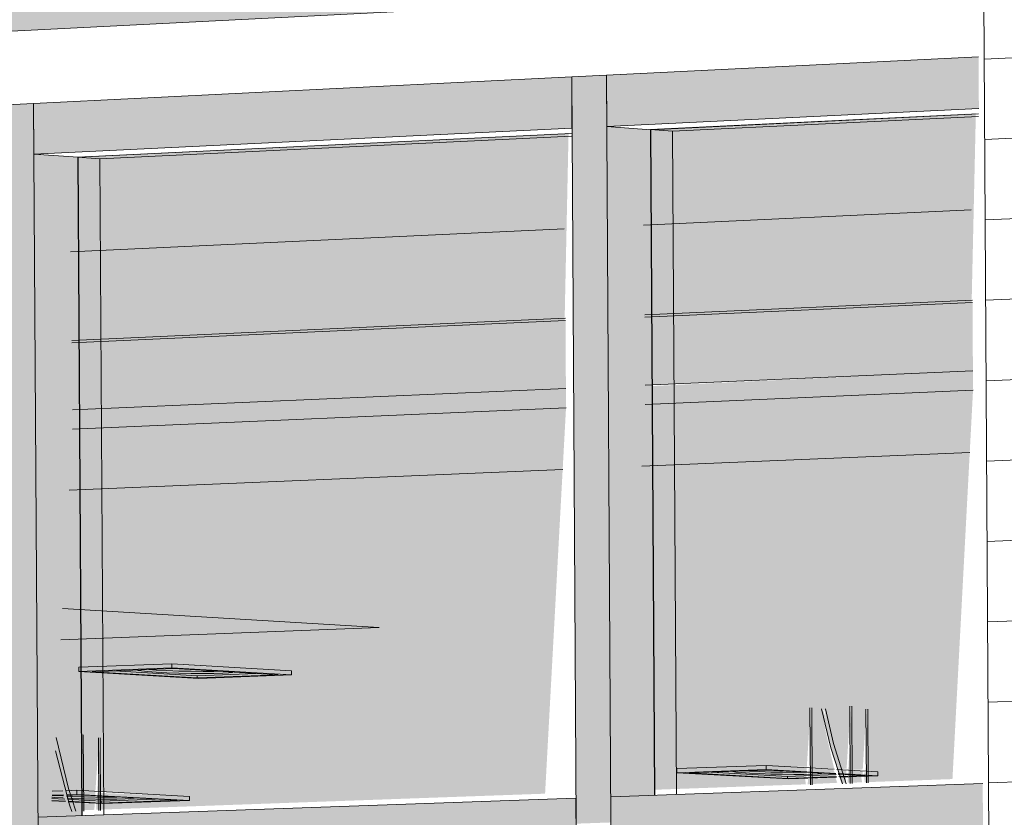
# Model space of a CAD drawing. Header units: metres. Extents: x -29 to 486, y -1 to 6.
# Tile 53 of 165: x 169.384194 to 169.385046, y 0.705158 to 0.705848. Entities that reach past the tile are written whole.
import ezdxf

# ---------------------------------------------------------------- set-up
doc = ezdxf.new("R2010")
doc.units = ezdxf.units.M
for name, color, linetype, lineweight in [('A-CLNG', 13, 'Continuous', 18), ('A-FLOR', 192, 'Continuous', 18), ('A-GENM', 13, 'Continuous', 18), ('A-GLAZ-CURT', 52, 'Continuous', 18), ('A-GLAZ-CWMG', 51, 'Continuous', 18), ('A-WALL', 113, 'Continuous', 18), ('A-WALL-PATT', 111, 'Continuous', 35), ('E-LITE-EQPM', 33, 'Continuous', 9)]:
    doc.layers.add(name, color=color, linetype=linetype, lineweight=lineweight)

# ---------------------------------------------------------------- blocks, each defined once
blk = doc.blocks.new('FP_34-Vista 3D 4')
at = {"layer": 'A-WALL-PATT', "lineweight": 9}
for p, q in [((12.52019579, 0.70581406), (12.52029158, 0.70581878)), ((12.52019618, 0.70574442), (12.52029197, 0.705749)), ((12.52019658, 0.70567479), (12.52029237, 0.70567923)), ((12.52019698, 0.70560517), (12.52029276, 0.70560946)), ((12.52019737, 0.70553555), (12.52029316, 0.70553969)), ((12.52019777, 0.70546593), (12.52029355, 0.70546993)), ((12.52019817, 0.70539631), (12.52029394, 0.70540017)), ((12.52019856, 0.7053267), (12.52029434, 0.70533041)), ((12.52019896, 0.7052571), (12.52029473, 0.70526066)), ((12.52019935, 0.7051875), (12.52029513, 0.70519092))]:
    blk.add_line(p, q, dxfattribs=at)

msp = doc.modelspace()

# ---------------------------------------------------------------- hatches: boundary and pattern name
at = {"layer": 'A-FLOR'}
h = msp.add_hatch(color=256, dxfattribs=at)
h.paths.add_polyline_path([(169.38245184, 0.70575024), (169.38502691, 0.70588094), (169.38502613, 0.7060187), (169.38245096, 0.70588029), (169.38245099, 0.70587573)], flags=0)
h.paths.add_polyline_path([(169.38586938, 0.7059237), (169.38919692, 0.7060926), (169.38919633, 0.70624284), (169.38586863, 0.70606399), (169.3858692, 0.70595747)], flags=0)
h.paths.add_polyline_path([(169.39014809, 0.70614088), (169.39419656, 0.70634637), (169.39419625, 0.70651158), (169.39014754, 0.70629397), (169.39014787, 0.70620188)], flags=0)
h.paths.add_polyline_path([(169.3952852, 0.70640163), (169.40006441, 0.70664421), (169.40006451, 0.70682698), (169.39528496, 0.70657009), (169.39528511, 0.70646616)], flags=0)
at = {"layer": 'A-GENM', "transparency": 33554484}
h = msp.add_hatch(color=256, dxfattribs=at)
h.paths.add_polyline_path([(169.3828378, 0.70550596), (169.38321026, 0.70552262), (169.38321024, 0.70552453), (169.38283779, 0.70550785)], flags=0)
h.paths.add_polyline_path([(169.38327762, 0.70552564), (169.3836849, 0.70554386), (169.38368489, 0.70554579), (169.38327761, 0.70552755)], flags=0)
h.paths.add_polyline_path([(169.38375269, 0.7055469), (169.38416984, 0.70556556), (169.38416982, 0.70556751), (169.38375267, 0.70554883)], flags=0)
h.paths.add_polyline_path([(169.38423804, 0.70556861), (169.38466539, 0.70558774), (169.38466538, 0.70558971), (169.38423803, 0.70557057)], flags=0)
h.paths.add_polyline_path([(169.38473403, 0.70559081), (169.38501783, 0.70560351), (169.38501782, 0.70560549), (169.38473401, 0.70559278)], flags=0)
h.paths.add_polyline_path([(169.38674382, 0.70568074), (169.38688695, 0.70568715), (169.38688585, 0.70568916), (169.3867449, 0.70568285)], flags=0)
h.paths.add_polyline_path([(169.3869574, 0.7056903), (169.3874442, 0.70571208), (169.38744314, 0.70571413), (169.38695739, 0.70569237)], flags=0)
h.paths.add_polyline_path([(169.38751509, 0.70571525), (169.38801456, 0.7057376), (169.38801353, 0.70573967), (169.38751508, 0.70571735)], flags=0)
h.paths.add_polyline_path([(169.38808588, 0.70574079), (169.38859848, 0.70576417), (169.3885975, 0.70576583), (169.38808587, 0.70574291)], flags=0)
h.paths.add_polyline_path([(169.38867024, 0.70576694), (169.38919004, 0.7057902), (169.38919003, 0.70579237), (169.38867023, 0.70576797)], flags=0)
h.paths.add_polyline_path([(169.39067502, 0.70585665), (169.39122962, 0.70588147), (169.39122885, 0.70588369), (169.39067501, 0.70585888)], flags=0)
h.paths.add_polyline_path([(169.39130322, 0.70588476), (169.39189307, 0.70591116), (169.39189237, 0.70591341), (169.39130321, 0.70588702)], flags=0)
h.paths.add_polyline_path([(169.39196711, 0.70591447), (169.39257358, 0.70594161), (169.39257293, 0.70594389), (169.3919671, 0.70591676)], flags=0)
h.paths.add_polyline_path([(169.39264804, 0.70594494), (169.3932718, 0.70597285), (169.39327122, 0.70597517), (169.39264804, 0.70594726)], flags=0)
h.paths.add_polyline_path([(169.39334669, 0.7059762), (169.39398844, 0.70600492), (169.39398793, 0.70600727), (169.39334669, 0.70597855)], flags=0)
h.paths.add_polyline_path([(169.39406376, 0.70600829), (169.39419297, 0.70601407), (169.39419297, 0.70601645), (169.39406376, 0.70601067)], flags=0)
h.paths.add_polyline_path([(169.39599365, 0.70609465), (169.39643721, 0.70611449), (169.39643696, 0.70611696), (169.39599451, 0.70609715)], flags=0)
h.paths.add_polyline_path([(169.39651388, 0.70611793), (169.3972404, 0.70615043), (169.39724023, 0.70615294), (169.39651388, 0.70612041)], flags=0)
h.paths.add_polyline_path([(169.39731747, 0.70615388), (169.39806634, 0.70618739), (169.39806627, 0.70618994), (169.39731747, 0.7061564)], flags=0)
h.paths.add_polyline_path([(169.39814382, 0.70619086), (169.39891602, 0.70622541), (169.39891597, 0.706228), (169.39814382, 0.70619341)], flags=0)
h.paths.add_polyline_path([(169.39899389, 0.7062289), (169.39979048, 0.70626454), (169.39979021, 0.70626716), (169.39899389, 0.70623149)], flags=0)
h.paths.add_polyline_path([(169.39986872, 0.70626805), (169.40006561, 0.70627686), (169.40006562, 0.70627949), (169.39986872, 0.70627067)], flags=0)
at = {"layer": 'A-GLAZ-CURT', "lineweight": 9, "transparency": 33554471}
h = msp.add_hatch(color=256, dxfattribs=at)
h.paths.add_polyline_path([(169.38473508, 0.70553185), (169.38501887, 0.70554418), (169.38501853, 0.70560338), (169.38473474, 0.70559068), (169.38473499, 0.70554775)], flags=0)
h.paths.add_polyline_path([(169.38473401, 0.70559278), (169.38501782, 0.70560549), (169.38502141, 0.70576709), (169.38473766, 0.70575338), (169.38473356, 0.70567023)], flags=0)
h = msp.add_hatch(color=256, dxfattribs=at)
h.paths.add_polyline_path([(169.38423912, 0.70551029), (169.38466645, 0.70552886), (169.38466611, 0.70558761), (169.38423877, 0.70556849), (169.38423904, 0.70552431)], flags=0)
h.paths.add_polyline_path([(169.38423803, 0.70557057), (169.38466538, 0.70558971), (169.38466875, 0.70575006), (169.38424177, 0.70572943), (169.38423777, 0.70561419)], flags=0)
for points in [[(169.38474307, 0.70517663), (169.38474343, 0.70517665), (169.38474008, 0.70575293), (169.38473982, 0.70575293), (169.384741, 0.70552913), (169.38474307, 0.7051834)], [(169.38424731, 0.70515894), (169.38424768, 0.70515895), (169.38424424, 0.70572899), (169.38424398, 0.70572899), (169.3842451, 0.70552324), (169.38424731, 0.70517226)], [(169.38473518, 0.70551503), (169.38501897, 0.70552726), (169.38501887, 0.70554418), (169.38473509, 0.70553066), (169.38473516, 0.70551731)], [(169.38423922, 0.70549366), (169.38466655, 0.70551208), (169.38466645, 0.70552886), (169.38423912, 0.70551029), (169.38423921, 0.70549534)], [(169.38490538, 0.7051865), (169.38490825, 0.70518771), (169.38490121, 0.7052087), (169.38489333, 0.70523766), (169.38488896, 0.7052514), (169.38488821, 0.70525031), (169.38489693, 0.70521551), (169.38490524, 0.70518686)], [(169.38423895, 0.70516265), (169.38424087, 0.70516374), (169.38423699, 0.70517669), (169.38422911, 0.70520597), (169.38422431, 0.70522404), (169.38422556, 0.70521146), (169.3842326, 0.70518397), (169.38423867, 0.70516374)]]:
    msp.add_hatch(color=256, dxfattribs=at).paths.add_polyline_path(points, flags=0)
h = msp.add_hatch(color=256, dxfattribs=at)
h.paths.add_polyline_path([(169.38471712, 0.70518046), (169.38487425, 0.70518609), (169.38487348, 0.70519127), (169.3848501, 0.70519127), (169.38476234, 0.70519727), (169.38476249, 0.7051997), (169.38485232, 0.70520178), (169.38487506, 0.70520137), (169.38487828, 0.70525227), (169.38487932, 0.70525149), (169.38487763, 0.70520035), (169.38489859, 0.70520022), (169.38489166, 0.70523056), (169.38488798, 0.7052514), (169.38489025, 0.70525038), (169.38489925, 0.70520678), (169.38490213, 0.70519897), (169.38490948, 0.7051997), (169.38491284, 0.70525356), (169.38491386, 0.70525232), (169.384911, 0.70519847), (169.38492348, 0.70519897), (169.38492659, 0.70525104), (169.38492779, 0.70525027), (169.38492575, 0.70519764), (169.38493652, 0.70519615), (169.38493638, 0.70519353), (169.38492475, 0.70519302), (169.38492518, 0.70518791), (169.38500116, 0.70519063), (169.38501897, 0.70552726), (169.38473518, 0.70551503), (169.38471748, 0.70518716)], flags=0)
h.paths.add_polyline_path([(169.38487584, 0.70518614), (169.38490143, 0.70518742), (169.38489969, 0.70519221), (169.38487608, 0.70519076)], flags=0)
h.paths.add_polyline_path([(169.38490481, 0.70518718), (169.38490888, 0.70518843), (169.38490909, 0.70519255), (169.38490347, 0.70519127), (169.3849045, 0.70518826)], flags=0)
h.paths.add_polyline_path([(169.38491041, 0.70518738), (169.38492289, 0.70518783), (169.38492207, 0.70519302), (169.38491069, 0.70519261), (169.38491044, 0.70518808)], flags=0)
h.paths.add_polyline_path([(169.3848643, 0.70519637), (169.38483343, 0.70519711), (169.38486373, 0.70519638)], flags=0)
h.paths.add_polyline_path([(169.38481349, 0.70519728), (169.3848125, 0.70519745), (169.38481348, 0.70519728)], flags=0)
h = msp.add_hatch(color=256, dxfattribs=at)
h.paths.add_polyline_path([(169.38422072, 0.70516269), (169.38423478, 0.70516428), (169.38423302, 0.70517118), (169.38422122, 0.70517165), (169.3842211, 0.70516943)], flags=0)
h.paths.add_polyline_path([(169.38423732, 0.70516328), (169.38424334, 0.7051635), (169.38424374, 0.70517059), (169.38423561, 0.70516992), (169.38423699, 0.70516428)], flags=0)
h.paths.add_polyline_path([(169.38424492, 0.70516356), (169.38425816, 0.70516403), (169.38425848, 0.70516979), (169.38424525, 0.70516943)], flags=0)
h.paths.add_polyline_path([(169.38425973, 0.70516409), (169.38464843, 0.705178), (169.38466655, 0.70551208), (169.38423922, 0.70549366), (169.38423054, 0.70533838), (169.38423054, 0.70533832), (169.38422495, 0.70522623), (169.3842269, 0.70521268), (169.38423217, 0.70518467), (169.38423375, 0.70518057), (169.38424431, 0.70518095), (169.38424747, 0.70522878), (169.38424855, 0.70522867), (169.38424588, 0.70518075), (169.3842591, 0.70518091), (169.38426231, 0.70522633), (169.3842632, 0.70522628), (169.38426062, 0.70517995), (169.38434059, 0.70517558), (169.38434038, 0.70517213), (169.38426003, 0.70516943)], flags=0)
h.paths.add_polyline_path([(169.38425877, 0.70517505), (169.38425863, 0.70517512), (169.38425863, 0.70517505)], flags=0)
h.paths.add_polyline_path([(169.384244, 0.70517541), (169.384244, 0.70517548), (169.38424275, 0.70517545)], flags=0)
h.paths.add_polyline_path([(169.38423181, 0.7051759), (169.38423077, 0.70517603), (169.38423179, 0.70517591)], flags=0)
h.paths.add_polyline_path([(169.3842217, 0.70518013), (169.38423068, 0.70518091), (169.38422352, 0.70521268), (169.38422171, 0.7051804)], flags=0)
h.paths.add_polyline_path([(169.38434834, 0.70527774), (169.38424454, 0.70528473), (169.38424469, 0.70528746), (169.38433494, 0.70528998), (169.38442881, 0.7052833), (169.38442867, 0.70528081), (169.38436318, 0.70527831)], flags=0)
h.paths.add_polyline_path([(169.38435299, 0.70528377), (169.38432028, 0.70528459), (169.3843529, 0.70528377)], flags=0)
h.paths.add_polyline_path([(169.38429881, 0.70528479), (169.38429883, 0.70528523), (169.38429881, 0.70528479)], flags=0)
h = msp.add_hatch(color=256, dxfattribs=at)
h.paths.add_polyline_path([(169.38426544, 0.7051694), (169.38434061, 0.7051721), (169.38434059, 0.70517558), (169.38426063, 0.70517877), (169.38426035, 0.70517509), (169.38426036, 0.70517389), (169.38426026, 0.70516968), (169.38426516, 0.70516941)], flags=0)
h.paths.add_polyline_path([(169.38425869, 0.70516976), (169.38425877, 0.70517505), (169.38424559, 0.70517429), (169.38424552, 0.70517048), (169.38425657, 0.70516988)], flags=0)
h.paths.add_polyline_path([(169.38424395, 0.70517056), (169.38424401, 0.70517541), (169.38423459, 0.70517455), (169.38423555, 0.70517102), (169.38424181, 0.70517068)], flags=0)
h.paths.add_polyline_path([(169.38423323, 0.70517115), (169.38423077, 0.70517595), (169.38423174, 0.70517701), (169.38422972, 0.70518042), (169.3842217, 0.70517914), (169.38422166, 0.70517177), (169.38423112, 0.70517126)], flags=0)
h.paths.add_polyline_path([(169.38428978, 0.70517428), (169.38428978, 0.70517445), (169.38428971, 0.70517429)], flags=0)
h.paths.add_polyline_path([(169.38425877, 0.70517511), (169.38425905, 0.70518003), (169.38424588, 0.70518075), (169.38424558, 0.70517543), (169.38425864, 0.70517512)], flags=0)
h.paths.add_polyline_path([(169.38424401, 0.70517548), (169.38424431, 0.70518084), (169.38423311, 0.70518055), (169.38423466, 0.70517585), (169.38424274, 0.70517552)], flags=0)
h.paths.add_polyline_path([(169.38434856, 0.70527771), (169.38442889, 0.70528078), (169.38442887, 0.70528449), (169.38431667, 0.70529023), (169.38424469, 0.70528746), (169.38424478, 0.70528374), (169.38434708, 0.70527779)], flags=0)
h.paths.add_polyline_path([(169.38434708, 0.70528013), (169.38434708, 0.70528013), (169.3843471, 0.70528013)], flags=0)
h.paths.add_polyline_path([(169.38437467, 0.70528302), (169.38437466, 0.70528347), (169.38437459, 0.70528304)], flags=0)
h.paths.add_polyline_path([(169.384353, 0.70528377), (169.38430443, 0.70528541), (169.38431254, 0.70528497), (169.38435662, 0.70528387), (169.38436122, 0.70528381)], flags=0)
h = msp.add_hatch(color=256, dxfattribs=at)
h.paths.add_polyline_path([(169.38487816, 0.70518551), (169.38487974, 0.70518557), (169.3848782, 0.70525225), (169.38487778, 0.7052515), (169.38487811, 0.7051935)], flags=0)
h.paths.add_polyline_path([(169.38491272, 0.70518675), (169.3849143, 0.70518751), (169.38491277, 0.70525353), (169.38491235, 0.7052524), (169.38491272, 0.70518787)], flags=0)
h.paths.add_polyline_path([(169.38492661, 0.70518728), (169.38492819, 0.70518734), (169.38492663, 0.70525104), (169.38492625, 0.70525035), (169.38492658, 0.70519351)], flags=0)
h = msp.add_hatch(color=256, dxfattribs=at)
h.paths.add_polyline_path([(169.38424737, 0.70516294), (169.38424895, 0.705163), (169.38424739, 0.70522876), (169.38424698, 0.70522871), (169.38424731, 0.70517433)], flags=0)
h.paths.add_polyline_path([(169.38426201, 0.70516349), (169.38426358, 0.70516355), (169.384262, 0.70522634), (169.38426163, 0.70522631), (169.38426195, 0.70517309)], flags=0)
h = msp.add_hatch(color=256, dxfattribs=at)
h.paths.add_polyline_path([(169.38485943, 0.70519073), (169.38487476, 0.70519184), (169.38487481, 0.70519644), (169.38484065, 0.70519679), (169.38487503, 0.70519679), (169.38487502, 0.7052005), (169.38483496, 0.70520232), (169.38476247, 0.7051997), (169.38476368, 0.7051961), (169.38485818, 0.7051908)], flags=0)
h.paths.add_polyline_path([(169.38487632, 0.70519134), (169.38490052, 0.70519299), (169.38489796, 0.70519921), (169.38487661, 0.70519926), (169.38487635, 0.70519176)], flags=0)
h.paths.add_polyline_path([(169.38490332, 0.7051923), (169.38490933, 0.70519367), (169.38490941, 0.70519856), (169.3849014, 0.70519816), (169.38490324, 0.70519254)], flags=0)
h.paths.add_polyline_path([(169.38491089, 0.70519258), (169.38492342, 0.70519398), (169.38492341, 0.70519777), (169.384911, 0.70519753), (169.3849109, 0.70519276)], flags=0)
h.paths.add_polyline_path([(169.38492496, 0.70519308), (169.38493659, 0.70519398), (169.38493657, 0.70519702), (169.384925, 0.70519658), (169.38492496, 0.70519316)], flags=0)
h.paths.add_polyline_path([(169.38488506, 0.70519571), (169.38488506, 0.70519597), (169.38488499, 0.70519573)], flags=0)
at = {"layer": 'A-GLAZ-CWMG'}
for points in [[(169.3847019, 0.70575579), (169.38502403, 0.70577138), (169.38502378, 0.70581602), (169.38470164, 0.70580012), (169.38470176, 0.70577908)], [(169.38420584, 0.70573179), (169.38467171, 0.70575433), (169.38467145, 0.70579863), (169.38420557, 0.70577564), (169.3842058, 0.70573767)], [(169.38467523, 0.70515202), (169.38470541, 0.70515308), (169.38470164, 0.70580012), (169.38467145, 0.70579863), (169.38467521, 0.70515528)], [(169.3841799, 0.70513458), (169.38420944, 0.70513562), (169.38420557, 0.70577564), (169.38417603, 0.70577418), (169.38417988, 0.70513828)], [(169.38470528, 0.70517524), (169.38474307, 0.70517663), (169.38474198, 0.70536124), (169.3847397, 0.70575296), (169.3847019, 0.70575579), (169.38470523, 0.70518404)], [(169.38420931, 0.70515753), (169.38424731, 0.70515894), (169.38424612, 0.70535278), (169.38424386, 0.70572902), (169.38420584, 0.70573161), (169.38420921, 0.70517389)], [(169.38470554, 0.70513093), (169.38502762, 0.70514212), (169.38502736, 0.70518673), (169.38470528, 0.70517524), (169.38470552, 0.70513392)], [(169.38420957, 0.70511371), (169.38467536, 0.70512988), (169.3846751, 0.70517416), (169.38420931, 0.70515753), (169.38420952, 0.70512291)]]:
    msp.add_hatch(color=256, dxfattribs=at).paths.add_polyline_path(points, flags=0)

# ---------------------------------------------------------------- linework, layer by layer
at = {"layer": 'A-CLNG', "lineweight": 9}
for p, q in [((169.38473356, 0.70567023), (169.38501737, 0.70568343)), ((169.38423757, 0.70564718), (169.38466493, 0.70566704)), ((169.38473474, 0.70559068), (169.38501853, 0.70560338)), ((169.38423877, 0.70556849), (169.38466611, 0.70558761)), ((169.38473508, 0.70553185), (169.38501887, 0.70554418)), ((169.38423912, 0.70551029), (169.38466645, 0.70552886)), ((169.38501897, 0.70552726), (169.38473518, 0.70551503)), ((169.38466655, 0.70551208), (169.38423922, 0.70549366)), ((169.3847323, 0.70546163), (169.38501612, 0.70547353)), ((169.38423627, 0.70544083), (169.38466366, 0.70545875)), ((169.38450474, 0.7053219), (169.38423054, 0.70533832)), ((169.38422902, 0.70531113), (169.38450474, 0.7053219))]:
    msp.add_line(p, q, dxfattribs=at)
at = {"layer": 'A-FLOR', "lineweight": 9}
msp.add_line((169.38502691, 0.70588094), (169.38245184, 0.70575024), dxfattribs=at)
at = {"layer": 'A-GENM', "lineweight": 9}
for p, q in [((169.38473473, 0.70559266), (169.38501852, 0.70560537)), ((169.38423876, 0.70557045), (169.3846661, 0.70558958)), ((169.38501887, 0.70554418), (169.38473508, 0.70553185)), ((169.38466645, 0.70552886), (169.38423912, 0.70551029))]:
    msp.add_line(p, q, dxfattribs=at)
at = {"layer": 'A-GLAZ-CURT', "lineweight": 9}
for p, q in [((169.3850238, 0.70576668), (169.3847397, 0.70575296)), ((169.38475875, 0.70575153), (169.38502368, 0.70576431)), ((169.38467147, 0.70574967), (169.38424386, 0.70572902)), ((169.3847397, 0.70575296), (169.38474305, 0.70517663)), ((169.38475875, 0.70575153), (169.3847397, 0.70575296)), ((169.38476209, 0.70517734), (169.38475875, 0.70575153)), ((169.38426302, 0.70572762), (169.38467135, 0.70574732)), ((169.38424386, 0.70572902), (169.38424729, 0.70515894)), ((169.38426302, 0.70572762), (169.38424386, 0.70572902)), ((169.38426644, 0.70515964), (169.38426302, 0.70572762))]:
    msp.add_line(p, q, dxfattribs=at)
at = {"layer": 'A-GLAZ-CWMG', "lineweight": 9}
for p, q in [((169.38502378, 0.70581602), (169.38470164, 0.70580012)), ((169.38467145, 0.70579863), (169.38420557, 0.70577564)), ((169.38467145, 0.70579863), (169.38470164, 0.70580012)), ((169.38467145, 0.70579863), (169.38467171, 0.70575433)), ((169.38467145, 0.70579863), (169.38467523, 0.70515202)), ((169.3847019, 0.70575579), (169.38470164, 0.70580012)), ((169.38470541, 0.70515308), (169.38470164, 0.70580012)), ((169.38417603, 0.70577418), (169.38420557, 0.70577564)), ((169.38420584, 0.70573179), (169.38420557, 0.70577564)), ((169.38420944, 0.70513562), (169.38420557, 0.70577564)), ((169.3847019, 0.70575579), (169.38502403, 0.70577138)), ((169.38474008, 0.70575293), (169.3850238, 0.70576663)), ((169.38420584, 0.70573179), (169.38467171, 0.70575433)), ((169.38424424, 0.70572899), (169.38467147, 0.70574962)), ((169.38474008, 0.70575293), (169.3847019, 0.70575579)), ((169.38474008, 0.70575298), (169.38474343, 0.70517665)), ((169.38424424, 0.70572899), (169.38420584, 0.70573179)), ((169.38424424, 0.70572904), (169.38424768, 0.70515895)), ((169.38502736, 0.70518673), (169.38470528, 0.70517524)), ((169.3846751, 0.70517416), (169.38420931, 0.70515753)), ((169.3846751, 0.70517416), (169.38467536, 0.70512988)), ((169.38470554, 0.70513093), (169.38470528, 0.70517524))]:
    msp.add_line(p, q, dxfattribs=at)
at = {"layer": 'A-WALL', "lineweight": 9}
msp.add_line((169.38504849, 0.7023373), (169.38501679, 0.70790496), dxfattribs=at)
at = {"layer": 'E-LITE-EQPM'}
for p, q in [((169.38424469, 0.70528746), (169.38432512, 0.70529056)), ((169.38432512, 0.70529056), (169.38442887, 0.70528449)), ((169.38432514, 0.70528683), (169.38432512, 0.70529056)), ((169.38424469, 0.70528746), (169.38424471, 0.70528374)), ((169.38432514, 0.70528683), (169.38424471, 0.70528374)), ((169.38424471, 0.70528374), (169.38434856, 0.70527771)), ((169.38425624, 0.70528355), (169.38432661, 0.70528626)), ((169.38434711, 0.70527827), (169.38425624, 0.70528355)), ((169.38427526, 0.70528431), (169.3843471, 0.70528013)), ((169.38429605, 0.70528495), (169.38429881, 0.70528479)), ((169.38429881, 0.70528479), (169.38429605, 0.70528495)), ((169.38430494, 0.70528547), (169.38431176, 0.70528501)), ((169.38431176, 0.70528501), (169.38430494, 0.70528547)), ((169.38442889, 0.70528078), (169.38432514, 0.70528683)), ((169.38432661, 0.70528626), (169.3844174, 0.70528096)), ((169.3843471, 0.70528013), (169.38439829, 0.70528209)), ((169.3844174, 0.70528096), (169.38434711, 0.70527827)), ((169.38434856, 0.70527771), (169.38442889, 0.70528078)), ((169.38437458, 0.70528303), (169.38437739, 0.70528314)), ((169.38437739, 0.70528314), (169.38437458, 0.70528303)), ((169.38442887, 0.70528449), (169.38442889, 0.70528078)), ((169.3843471, 0.70528013), (169.38434711, 0.70527827)), ((169.38487816, 0.70518551), (169.38487778, 0.70525237)), ((169.38487938, 0.70525234), (169.38487976, 0.70518557)), ((169.38491272, 0.70518675), (169.38491234, 0.70525366)), ((169.38491394, 0.70525363), (169.38491432, 0.7051868)), ((169.38492661, 0.70518728), (169.38492625, 0.7052512)), ((169.38492784, 0.70525116), (169.38492821, 0.70518733)), ((169.38424738, 0.70516294), (169.38424698, 0.70522888)), ((169.38424857, 0.70522884), (169.38424897, 0.70516299)), ((169.38426201, 0.70516349), (169.38426163, 0.70522649)), ((169.38426322, 0.70522645), (169.3842636, 0.70516355)), ((169.38476247, 0.7051997), (169.38483971, 0.7052025)), ((169.38476247, 0.7051997), (169.38476249, 0.70519617)), ((169.38483973, 0.70519896), (169.38476249, 0.70519617)), ((169.38476249, 0.70519617), (169.38485943, 0.70519073)), ((169.38477338, 0.705196), (169.38484097, 0.70519844)), ((169.38485821, 0.70519124), (169.38477338, 0.705196)), ((169.3847923, 0.7051967), (169.3848582, 0.705193)), ((169.38481118, 0.7051974), (169.38481349, 0.70519728)), ((169.38481349, 0.70519728), (169.38481118, 0.7051974)), ((169.38482105, 0.70519777), (169.38482547, 0.70519749)), ((169.38482547, 0.70519749), (169.38482105, 0.70519777)), ((169.38483971, 0.7052025), (169.38489887, 0.70519915)), ((169.38483973, 0.70519896), (169.38483971, 0.7052025)), ((169.38490005, 0.70519556), (169.38483973, 0.70519896)), ((169.38484097, 0.70519844), (169.38490007, 0.70519511)), ((169.38488499, 0.70519573), (169.38488775, 0.70519582)), ((169.38488775, 0.70519582), (169.38488499, 0.70519573)), ((169.38490115, 0.70519903), (169.38493657, 0.70519702)), ((169.38493659, 0.7051935), (169.38490217, 0.70519544)), ((169.38490221, 0.70519499), (169.38492572, 0.70519367)), ((169.38493659, 0.7051935), (169.38493657, 0.70519702)), ((169.3848582, 0.705193), (169.38490032, 0.70519452)), ((169.38485821, 0.70519124), (169.3848582, 0.705193)), ((169.38490075, 0.70519277), (169.38485821, 0.70519124)), ((169.38485943, 0.70519073), (169.38490089, 0.70519222)), ((169.38490214, 0.70519458), (169.38490673, 0.70519475)), ((169.38492572, 0.70519367), (169.38490291, 0.70519285)), ((169.38490332, 0.7051923), (169.38493659, 0.7051935)), ((169.3842217, 0.70518013), (169.38423077, 0.70518046)), ((169.38423311, 0.70518055), (169.38424305, 0.70518091)), ((169.38424305, 0.70518091), (169.38434059, 0.70517558)), ((169.38424308, 0.70517741), (169.38424305, 0.70518091)), ((169.38422145, 0.70517179), (169.38423323, 0.70517115)), ((169.38422146, 0.70517395), (169.38423257, 0.70517334)), ((169.38423312, 0.70517157), (169.38422147, 0.70517221)), ((169.38422169, 0.70517609), (169.3842314, 0.70517644)), ((169.38423144, 0.70517699), (169.38422172, 0.70517664)), ((169.38422631, 0.7051763), (169.38423077, 0.70517603)), ((169.38423077, 0.70517603), (169.38422631, 0.7051763)), ((169.38423077, 0.70517603), (169.38423114, 0.70517601)), ((169.38423114, 0.70517601), (169.38423077, 0.70517603)), ((169.38423114, 0.70517427), (169.38423078, 0.70517429)), ((169.38424308, 0.70517741), (169.38423389, 0.70517708)), ((169.38423425, 0.70517654), (169.38424448, 0.70517691)), ((169.38423493, 0.70517322), (169.38426404, 0.70517163)), ((169.38426405, 0.7051699), (169.38423545, 0.70517145)), ((169.38423555, 0.70517102), (169.38426544, 0.7051694)), ((169.38434061, 0.7051721), (169.38424308, 0.70517741)), ((169.38424448, 0.70517691), (169.38432983, 0.70517226)), ((169.38426404, 0.70517163), (169.3843107, 0.70517331)), ((169.38426405, 0.7051699), (169.38426404, 0.70517163)), ((169.38432983, 0.70517226), (169.38426405, 0.7051699)), ((169.38426544, 0.7051694), (169.38434061, 0.7051721)), ((169.38428971, 0.70517429), (169.38429158, 0.70517436)), ((169.38429158, 0.70517436), (169.38428971, 0.70517429)), ((169.38434061, 0.7051721), (169.38434059, 0.70517558))]:
    msp.add_line(p, q, dxfattribs=at)
for points in [[(169.38431177, 0.70528315, 0), (169.38430422, 0.70528367, 0), (169.3842989, 0.70528422, 0), (169.38429616, 0.70528477, 0), (169.38429583, 0.70528503, 0)], [(169.38431176, 0.70528501, 0), (169.38432101, 0.70528455, 0), (169.38433133, 0.70528419, 0), (169.38434203, 0.70528395, 0), (169.38435237, 0.70528385, 0), (169.38436166, 0.7052839, 0), (169.38436599, 0.70528398, 0)], [(169.38436599, 0.70528398, 0), (169.38436166, 0.7052839, 0), (169.38435237, 0.70528385, 0), (169.38434203, 0.70528395, 0), (169.38433133, 0.70528419, 0), (169.38432101, 0.70528455, 0), (169.38431176, 0.70528501, 0)], [(169.38437787, 0.70528321, 0), (169.38437749, 0.70528296, 0), (169.38437467, 0.70528254, 0), (169.38436927, 0.70528223, 0), (169.38436167, 0.70528204, 0), (169.38435239, 0.705282, 0), (169.38434204, 0.7052821, 0), (169.38433134, 0.70528234, 0), (169.38432102, 0.7052827, 0), (169.38431177, 0.70528315, 0)], [(169.38488786, 0.70525153, 0), (169.38489578, 0.7052177, 0), (169.38490588, 0.70518651, 0)], [(169.38489117, 0.70525147, 0), (169.38489801, 0.70522147, 0), (169.38490912, 0.70518663, 0)], [(169.38422522, 0.70522668, 0), (169.38423575, 0.70518258, 0), (169.38424223, 0.70516277, 0)], [(169.38422438, 0.7052151, 0), (169.38423673, 0.70516826, 0), (169.38423869, 0.70516264, 0)], [(169.38482548, 0.70519573, 0), (169.38481846, 0.7051962, 0), (169.38481356, 0.7051967, 0), (169.38481111, 0.70519719, 0), (169.38481087, 0.70519739, 0)], [(169.38482547, 0.70519749, 0), (169.38483413, 0.70519708, 0), (169.38484384, 0.70519676, 0), (169.38485393, 0.70519654, 0), (169.38486373, 0.70519645, 0), (169.38487257, 0.70519649, 0), (169.38487517, 0.70519653, 0)], [(169.38487517, 0.70519653, 0), (169.38487257, 0.70519649, 0), (169.38486373, 0.70519645, 0), (169.38485393, 0.70519654, 0), (169.38484384, 0.70519676, 0), (169.38483413, 0.70519708, 0), (169.38482547, 0.70519749, 0)], [(169.38488829, 0.7051958, 0), (169.38488786, 0.70519556, 0), (169.38488506, 0.70519518, 0), (169.38487985, 0.70519489, 0), (169.38487258, 0.70519473, 0), (169.38486374, 0.70519469, 0), (169.38485394, 0.70519478, 0), (169.38484385, 0.70519499, 0), (169.38483414, 0.70519532, 0), (169.38482548, 0.70519573, 0)], [(169.38423078, 0.70517429, 0), (169.38422369, 0.70517475, 0), (169.38422124, 0.70517496, 0)], [(169.38423408, 0.70517586, 0), (169.38423947, 0.70517563, 0), (169.38424916, 0.70517531, 0), (169.3842592, 0.7051751, 0), (169.38426891, 0.70517502, 0), (169.38427761, 0.70517505, 0)], [(169.38427761, 0.70517505, 0), (169.38426891, 0.70517502, 0), (169.3842592, 0.7051751, 0), (169.38424916, 0.70517531, 0), (169.38423947, 0.70517563, 0), (169.38423408, 0.70517586, 0)], [(169.38429275, 0.70517434, 0), (169.38429241, 0.70517412, 0), (169.38428978, 0.70517375, 0), (169.38428474, 0.70517348, 0), (169.38427762, 0.70517331, 0), (169.38426892, 0.70517328, 0), (169.38425921, 0.70517336, 0), (169.38424917, 0.70517357, 0), (169.38423948, 0.70517389, 0), (169.38423459, 0.7051741, 0)]]:
    msp.add_polyline3d(points, dxfattribs=at)

# ---------------------------------------------------------------- block references
at = {"layer": 'A-WALL', "lineweight": 9}
msp.add_blockref('FP_34-Vista 3D 4', (156.86483291, 0), dxfattribs=at)

doc.saveas('drawing.dxf')
